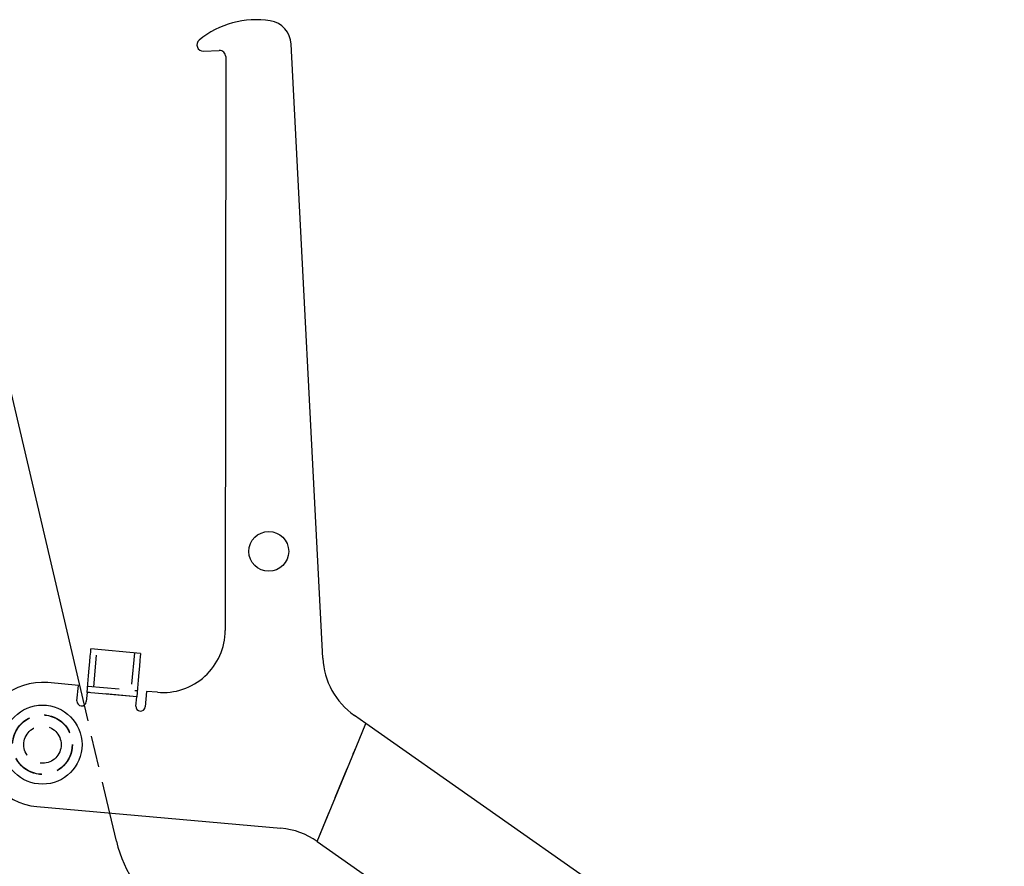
# Model space of a CAD drawing. Extents: x 50 to 602, y 2 to 426.
# Tile 8 of 22: x 218 to 277, y 62 to 113. Entities that reach past the tile are written whole.
import ezdxf

# ---------------------------------------------------------------- set-up
doc = ezdxf.new("R2010")
doc.units = 0
doc.header["$LTSCALE"] = 1.5
doc.linetypes.add('HIDDEN', pattern=[1.905, 1.27, -0.635])
doc.layers.get('0').update_dxf_attribs({"linetype": 'CONTINUOUS'})

msp = doc.modelspace()

# ---------------------------------------------------------------- linework, layer by layer
at = {"color": 7, "linetype": 'CONTINUOUS'}
for p, q in [((236.1139, 74.1984), (234.2153, 111.1893)), ((228.9277, 110.7654), (229.879, 110.8105)), ((230.2718, 110.4355), (230.2345, 75.8727)), ((221.7538, 71.3747), (214.2873, 103.1265)), ((225.1411, 74.4899), (222.1528, 74.7546)), ((221.394, 72.563), (219.5636, 72.7251)), ((221.3112, 71.6291), (221.394, 72.563)), ((221.9212, 72.1398), (221.8715, 71.5795)), ((224.9095, 71.8751), (221.9212, 72.1398)), ((224.8598, 71.3148), (224.9095, 71.8751)), ((225.5029, 72.199), (225.4202, 71.2652)), ((226.1536, 72.1414), (225.5029, 72.199)), ((238.7045, 70.2674), (238.023, 70.7457)), ((238.1205, 68.8446), (238.7045, 70.2674)), ((277.1681, 43.273), (238.7045, 70.2674)), ((235.7848, 63.1537), (238.1205, 68.8446)), ((218.9019, 65.2543), (233.5968, 63.9527)), ((223.6839, 63.1666), (223.2842, 64.8662)), ((235.7848, 63.1537), (272.8597, 37.134))]:
    msp.add_line(p, q, dxfattribs=at)
at = {"color": 7, "linetype": 'HIDDEN'}
for p, q in [((222.3278, 72.4802), (222.5263, 74.7215)), ((224.7675, 74.523), (224.569, 72.2817)), ((221.9543, 72.5133), (224.9426, 72.2486)), ((224.9095, 71.8751), (221.9212, 72.1398)), ((223.2842, 64.8662), (221.7538, 71.3747)), ((238.1205, 68.8446), (238.7045, 70.2674)), ((235.7848, 63.1537), (238.1205, 68.8446))]:
    msp.add_line(p, q, dxfattribs=at)
at = {"color": 7, "linetype": 'CONTINUOUS', "flags": 128}
for points in [[(221.9212, 72.1398), (221.9664, 72.6499), (222.0098, 73.1404), (222.0498, 73.5925), (222.0849, 73.9887), (222.1137, 74.3139), (222.1351, 74.5555), (222.1483, 74.7043), (222.1528, 74.7546)], [(225.1411, 74.4899), (225.1366, 74.4396), (225.1234, 74.2908), (225.102, 74.0492), (225.0732, 73.724), (225.0381, 73.3278), (224.9981, 72.8757), (224.9547, 72.3852), (224.9095, 71.8751)]]:
    msp.add_lwpolyline(points, dxfattribs=at)
at = {"color": 7, "linetype": 'CONTINUOUS'}
for centre, radius in [((232.8642, 80.6323), 1.2), ((219.2328, 68.9897), 2.3813)]:
    msp.add_circle(centre, radius, dxfattribs=at)
at = {"color": 7, "linetype": 'HIDDEN'}
for radius in [1.8, 1.7859, 1.125]:
    msp.add_circle((219.2328, 68.9897), radius, dxfattribs=at)
at = {"color": 7, "linetype": 'CONTINUOUS'}
for centre, radius, start, end in [((232.1034, 107.2634), 5.3976, 80.938231, 129.481544), ((232.7173, 111.1124), 1.5, 2.938231, 80.938231), ((228.9099, 111.14), 0.375, 129.481544, 272.713937), ((229.8968, 110.4359), 0.375, 359.938231, 92.713937), ((226.4845, 75.8768), 3.75, 264.938231, 359.938231), ((240.608, 74.4291), 4.5, 182.938231, 234.938231), ((219.2328, 68.9897), 3.75, 84.938231, 264.938231), ((221.5914, 71.6043), 0.2813, 174.938231, 354.938231), ((225.14, 71.29), 0.2813, 174.938231, 354.938231), ((233.1998, 59.4703), 4.5, 54.938231, 84.938231), ((230.9848, 64.8834), 7.5, 193.232716, 237.138149)]:
    msp.add_arc(centre, radius, start, end, dxfattribs=at)

doc.saveas('drawing.dxf')
